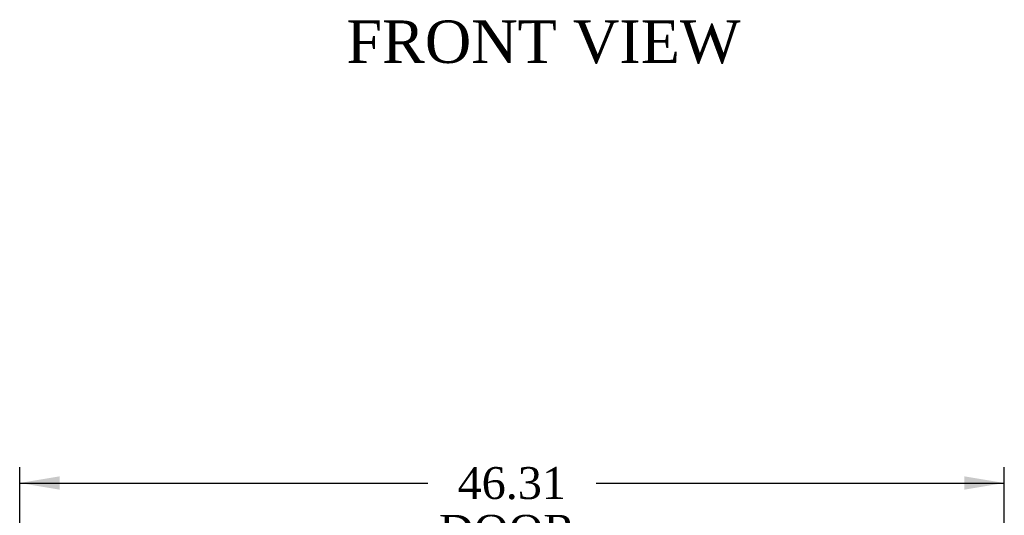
# Model space of a CAD drawing. Header units: inches. Extents: x 1 to 359, y -2 to 239.
# Tile 17 of 46: x 74 to 120, y 44 to 67. Entities that reach past the tile are written whole.
import ezdxf
from ezdxf.enums import TextEntityAlignment as Align

# ---------------------------------------------------------------- set-up
doc = ezdxf.new("R2010")
doc.units = ezdxf.units.IN
doc.header["$MEASUREMENT"] = 0
doc.layers.add('Default', color=7, linetype='Continuous')
doc.styles.add('SEACAD_Times_New_Roman', font='times.ttf')
doc.dimstyles.new('HAMMOND_(STH_-_300x200)', dxfattribs={"dimtxt": 1.5, "dimasz": 1.875, "dimexe": 0.75, "dimexo": 0.75, "dimgap": 0.375, "dimtad": 0, "dimtih": 1, "dimtoh": 1, "dimzin": 0, "dimdsep": 46, "dimtxsty": 'SEACAD_Times_New_Roman', "dimblk1": '_SE_FILLED', "dimblk2": '_SE_FILLED', "dimsah": 1, "dimcen": 0.75, "dimadec": 0, "dimazin": 0, "dimtfac": 0.8, "dimtofl": 0, "dimtmove": 0, "dimatfit": 3, "dimfxl": 0, "dimtolj": 1, "dimtzin": 0, "dimarcsym": 0})

# ---------------------------------------------------------------- blocks, each defined once
blk = doc.blocks.new('DMBLK3376')
at = {"layer": 'Default', "linetype": 'Continuous'}
for points in [[(75.89, 45.842), (74.015, 45.529), (75.89, 45.217)], [(118.453, 45.842), (118.453, 45.217), (120.328, 45.529)]]:
    blk.add_hatch(color=7, dxfattribs=at).paths.add_polyline_path(points)
at = {"layer": 'Default', "color": 7, "linetype": 'Continuous'}
for p, q in [((74.015, 38.108), (74.015, 46.279)), ((120.328, 38.108), (120.328, 46.279)), ((74.015, 45.529), (93.216, 45.529)), ((101.126, 45.529), (120.328, 45.529))]:
    blk.add_line(p, q, dxfattribs=at)
at = {"layer": 'Default', "color": 7, "linetype": 'Continuous', "style": 'SEACAD_Times_New_Roman'}
for s, p in [('46.31', (94.612, 46.279)), ('DOOR ', (93.741, 44.029))]:
    blk.add_text(s, height=1.5, dxfattribs=at).set_placement(p, align=Align.TOP_LEFT)
blk = doc.blocks.new('_SE_FILLED')
at = {"color": 0}
blk.add_line((0, 0), (-1, 0), dxfattribs=at)
blk.add_solid([(0, 0), (-1, -0.1665), (-1, 0.1665), (0, 0)], dxfattribs=at)

msp = doc.modelspace()

# ---------------------------------------------------------------- texts
at = {"layer": 'Default', "color": 7, "linetype": 'Continuous', "style": 'SEACAD_Times_New_Roman'}
msp.add_text('FRONT VIEW', height=2, dxfattribs=at).set_placement((89.379, 67.306), align=Align.TOP_LEFT)

# ---------------------------------------------------------------- dimensions: what is measured, and where the dimension line sits
at = {"layer": 'Default', "color": 7, "linetype": 'Continuous'}
dim = msp.add_linear_dim(base=(74.015, 45.529), p1=(74.015, 37.358), p2=(120.328, 37.358), angle=0, text='\\A1;<>\\PDOOR ', dimstyle='HAMMOND_(STH_-_300x200)', dxfattribs=at)
dim.commit()
dim.dimension.update_dxf_attribs({"geometry": 'DMBLK3376', "text_midpoint": (97.171, 45.529), "dimtype": 161})

doc.saveas('drawing.dxf')
